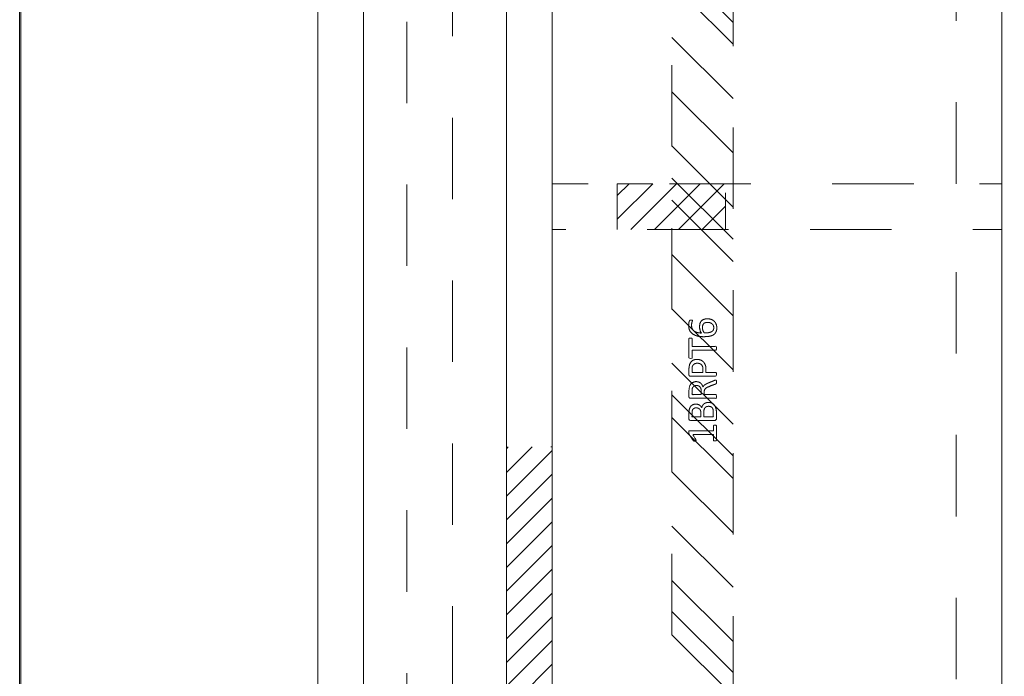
# Model space of a CAD drawing. Header units: inches. Extents: x -467 to -292, y -214 to 28.
# Tile 18 of 81: x -399 to -383, y -39 to -28. Entities that reach past the tile are written whole.
import ezdxf

# ---------------------------------------------------------------- set-up
doc = ezdxf.new("R2010")
doc.units = ezdxf.units.IN
doc.header["$LTSCALE"] = 32
doc.header["$MEASUREMENT"] = 0
doc.linetypes.add('Dash Style-1', pattern=[0.083328, 0.041656, -0.041672])
for name, color, linetype, lineweight in [('DashLine', 7, 'Dash Style-1', 13), ('DashLineFill', 7, 'Dash Style-1', 13), ('Drawing', 7, 'Continuous', 18), ('Metal-DeskStructure', 7, 'Continuous', 13), ('None', 7, 'Continuous', 18), ('SolidLine', 7, 'Continuous', 15)]:
    doc.layers.add(name, color=color, linetype=linetype, lineweight=lineweight)
doc.layers.add('Electrical', color=1, linetype='Dash Style-1', lineweight=15, true_color=0xff0000)
pattern_1 = [(45, (0, 0), (-0.3333333, -0.7222222), [])]

# ---------------------------------------------------------------- blocks, each defined once
blk = doc.blocks.new('Group-35')
at = {"layer": 'SolidLine', "flags": 128}
for points in [[(-4.882, -2.559), (31.102, -2.559), (31.102, -86.575), (-4.882, -86.575)], [(-4.862, -2.559), (31.082, -2.559), (31.082, -86.575), (-4.862, -86.575)]]:
    blk.add_lwpolyline(points, close=True, dxfattribs=at)
blk = doc.blocks.new('Group-53')
at = {"layer": 'Electrical', "linetype": 'Continuous', "lineweight": 5, "true_color": 0xdd0000}
h = blk.add_hatch(dxfattribs=at)
h.set_pattern_fill('ElectricalHatch', color=12, style=0, pattern_type=2)
h.set_pattern_definition(pattern_1)
h.paths.add_polyline_path([(4.902, -57.717), (4.902, -56.969), (6.673, -56.969), (6.673, -57.717)])
h = blk.add_hatch(dxfattribs=at)
h.set_pattern_fill('ElectricalHatch', color=12, style=0, pattern_type=2)
h.set_pattern_definition(pattern_1)
h.paths.add_polyline_path([(3.091, -71.22), (3.091, -61.28), (3.839, -61.28), (3.839, -71.22)])
at = {"layer": 'DashLine', "flags": 128}
for points in [[(10.453, -56.969), (10.453, -19.528), (11.201, -19.528), (11.201, -56.969)], [(3.839, -57.717), (3.839, -56.969), (11.201, -56.969), (11.201, -57.717)], [(10.453, -75.748), (10.453, -57.717), (11.201, -57.717), (11.201, -75.748)]]:
    blk.add_lwpolyline(points, close=True, dxfattribs=at)
at = {"layer": 'Electrical', "flags": 128}
for points in [[(4.902, -57.717), (4.902, -56.969), (6.673, -56.969), (6.673, -57.717)], [(3.091, -71.22), (3.091, -61.28), (3.839, -61.28), (3.839, -71.22)]]:
    blk.add_lwpolyline(points, close=True, dxfattribs=at)
at = {"layer": 'SolidLine', "flags": 128}
for points in [[(0, -76.496), (0, 0), (0.748, 0), (0.748, -75.748), (0, -76.496)], [(3.091, -75.748), (3.091, -0.748), (3.839, -0.748), (3.839, -75.748)], [(3.839, -75.748), (3.839, -0.748), (11.201, -0.748), (11.201, -75.748)]]:
    blk.add_lwpolyline(points, close=True, dxfattribs=at)
blk = doc.blocks.new('Group-76')
at = {"layer": 'Metal-DeskStructure', "color": 7}
for points, knots in [([(9.589, -0.203), (9.589, -0.21), (9.586, -0.224), (9.578, -0.227), (9.459, -0.227), (9.34, -0.227), (9.336, -0.225), (9.333, -0.219), (9.331, -0.21), (9.331, -0.197), (9.333, -0.188), (9.334, -0.182), (9.34, -0.179), (9.389, -0.179), (9.436, -0.179), (9.436, -0.009), (9.436, 0.161), (9.393, 0.135), (9.349, 0.109), (9.344, 0.107), (9.334, 0.106), (9.331, 0.109), (9.329, 0.12), (9.329, 0.133), (9.329, 0.143), (9.331, 0.148), (9.334, 0.152), (9.338, 0.154), (9.39, 0.187), (9.441, 0.22), (9.443, 0.222), (9.447, 0.222), (9.453, 0.224), (9.47, 0.224), (9.488, 0.224), (9.493, 0.22), (9.495, 0.216), (9.495, 0.018), (9.495, -0.179), (9.536, -0.179), (9.58, -0.179), (9.584, -0.182), (9.587, -0.188), (9.589, -0.197), (9.589, -0.203)], [0, 0, 0, 0.00261, 0.007831, 0.010441, 0.176195, 0.178805, 0.181415, 0.184026, 0.186636, 0.188594, 0.190551, 0.192509, 0.194467, 0.244389, 0.244389, 0.424498, 0.424498, 0.47805, 0.47805, 0.484241, 0.490432, 0.496622, 0.502813, 0.507071, 0.510941, 0.514811, 0.518682, 0.518682, 0.576295, 0.576295, 0.578743, 0.58119, 0.583638, 0.590247, 0.593184, 0.596122, 0.599059, 0.911881, 0.911881, 0.976501, 0.982376, 0.988251, 0.994125, 1, 1, 1]), ([(9.96, -0.097), (9.96, -0.119), (9.949, -0.155), (9.931, -0.184), (9.903, -0.204), (9.853, -0.227), (9.746, -0.227), (9.68, -0.227), (9.665, -0.215), (9.665, -0.002), (9.665, 0.211), (9.68, 0.222), (9.738, 0.222), (9.829, 0.222), (9.881, 0.205), (9.914, 0.178), (9.933, 0.135), (9.933, 0.093), (9.925, 0.063), (9.91, 0.039), (9.886, 0.019), (9.873, 0.013), (9.892, 0.01), (9.923, -0.009), (9.947, -0.036), (9.96, -0.075), (9.96, -0.097)], [0, 0, 0, 0.031455, 0.06291, 0.094366, 0.125821, 0.188731, 0.266159, 0.275837, 0.285516, 0.435531, 0.44521, 0.454888, 0.521427, 0.574659, 0.627891, 0.681123, 0.734355, 0.762747, 0.791139, 0.819531, 0.847924, 0.847924, 0.885943, 0.923962, 0.961981, 1, 1, 1]), ([(9.872, 0.102), (9.872, 0.119), (9.862, 0.144), (9.842, 0.163), (9.811, 0.172), (9.755, 0.172), (9.724, 0.172), (9.724, 0.1), (9.724, 0.028), (9.758, 0.028), (9.814, 0.028), (9.844, 0.039), (9.862, 0.06), (9.872, 0.087), (9.872, 0.102)], [0, 0, 0, 0.074499, 0.148998, 0.223496, 0.297995, 0.395417, 0.395417, 0.61891, 0.61891, 0.724928, 0.793696, 0.862464, 0.931232, 1, 1, 1]), ([(10.327, -0.217), (10.327, -0.221), (10.325, -0.225), (10.317, -0.227), (10.304, -0.228), (10.286, -0.228), (10.275, -0.227), (10.267, -0.225), (10.264, -0.219), (10.262, -0.214), (10.242, -0.161), (10.221, -0.108), (10.214, -0.09), (10.199, -0.06), (10.177, -0.038), (10.148, -0.027), (10.108, -0.027), (10.088, -0.027), (10.088, -0.122), (10.088, -0.221), (10.085, -0.225), (10.077, -0.227), (10.066, -0.228), (10.05, -0.228), (10.039, -0.227), (10.031, -0.225), (10.028, -0.221), (10.028, -0.01), (10.028, 0.211), (10.042, 0.222), (10.098, 0.222), (10.162, 0.222), (10.184, 0.22), (10.194, 0.218), (10.219, 0.215), (10.26, 0.194), (10.286, 0.165), (10.301, 0.126), (10.301, 0.082), (10.288, 0.045), (10.266, 0.017), (10.232, -0.001), (10.214, -0.009), (10.225, -0.014), (10.243, -0.029), (10.258, -0.049), (10.271, -0.077), (10.279, -0.094), (10.299, -0.143), (10.319, -0.191), (10.325, -0.204), (10.327, -0.215), (10.327, -0.217)], [0, 0, 0, 0.004018, 0.008035, 0.012053, 0.01607, 0.020088, 0.024105, 0.028123, 0.03214, 0.03214, 0.070951, 0.070951, 0.084634, 0.098317, 0.112001, 0.125684, 0.138745, 0.138745, 0.202807, 0.205295, 0.207782, 0.21027, 0.212758, 0.214748, 0.216739, 0.218729, 0.220719, 0.332671, 0.339637, 0.346603, 0.391882, 0.407555, 0.423229, 0.423229, 0.466696, 0.510164, 0.553631, 0.597099, 0.640566, 0.684033, 0.727501, 0.770968, 0.770968, 0.798042, 0.825115, 0.852188, 0.879262, 0.879262, 0.958132, 0.958132, 0.979066, 1, 1, 1]), ([(10.238, 0.096), (10.238, 0.124), (10.214, 0.159), (10.186, 0.168), (10.177, 0.17), (10.155, 0.172), (10.113, 0.172), (10.088, 0.172), (10.088, 0.096), (10.088, 0.021), (10.117, 0.021), (10.17, 0.021), (10.203, 0.032), (10.227, 0.054), (10.238, 0.082), (10.238, 0.096)], [0, 0, 0, 0.142515, 0.285031, 0.285031, 0.330993, 0.376955, 0.445899, 0.445899, 0.655281, 0.655281, 0.734439, 0.800829, 0.867219, 0.93361, 1, 1, 1]), ([(10.665, 0.091), (10.665, 0.056), (10.642, 0.002), (10.602, -0.035), (10.543, -0.057), (10.475, -0.057), (10.45, -0.057), (10.45, -0.137), (10.45, -0.221), (10.447, -0.225), (10.439, -0.227), (10.428, -0.228), (10.412, -0.228), (10.401, -0.227), (10.393, -0.225), (10.39, -0.221), (10.39, -0.011), (10.39, 0.209), (10.404, 0.222), (10.462, 0.222), (10.524, 0.222), (10.55, 0.218), (10.587, 0.211), (10.624, 0.189), (10.652, 0.157), (10.665, 0.115), (10.665, 0.091)], [0, 0, 0, 0.066268, 0.132535, 0.198803, 0.26507, 0.303966, 0.303966, 0.429297, 0.43506, 0.440822, 0.446584, 0.452347, 0.456957, 0.461567, 0.466177, 0.470786, 0.728938, 0.745073, 0.761208, 0.845107, 0.870922, 0.896738, 0.922553, 0.948369, 0.974184, 1, 1, 1]), ([(10.602, 0.085), (10.602, 0.113), (10.581, 0.15), (10.552, 0.167), (10.521, 0.172), (10.477, 0.172), (10.45, 0.172), (10.45, 0.083), (10.45, -0.007), (10.477, -0.007), (10.53, -0.007), (10.567, 0.006), (10.591, 0.032), (10.602, 0.065), (10.602, 0.085)], [0, 0, 0, 0.053098, 0.106195, 0.159293, 0.212391, 0.297937, 0.297937, 0.584068, 0.584068, 0.669615, 0.752211, 0.834807, 0.917404, 1, 1, 1]), ([(11.014, 0.196), (11.014, 0.19), (11.014, 0.179), (11.011, 0.174), (11.005, 0.17), (10.941, 0.17), (10.878, 0.17), (10.878, -0.024), (10.878, -0.221), (10.874, -0.225), (10.867, -0.227), (10.856, -0.228), (10.839, -0.228), (10.828, -0.227), (10.821, -0.225), (10.817, -0.221), (10.817, -0.024), (10.817, 0.17), (10.754, 0.17), (10.69, 0.17), (10.684, 0.174), (10.682, 0.179), (10.68, 0.189), (10.68, 0.202), (10.682, 0.213), (10.684, 0.218), (10.69, 0.222), (10.847, 0.222), (11.005, 0.222), (11.011, 0.218), (11.014, 0.213), (11.014, 0.202), (11.014, 0.196)], [0, 0, 0, 0.003046, 0.005389, 0.007733, 0.010076, 0.089744, 0.089744, 0.335779, 0.340465, 0.345152, 0.349838, 0.354524, 0.360382, 0.36624, 0.372099, 0.377957, 0.6855, 0.6855, 0.785085, 0.788014, 0.790943, 0.793872, 0.796801, 0.798998, 0.801195, 0.803391, 0.805588, 0.991213, 0.99341, 0.995606, 0.997803, 1, 1, 1]), ([(11.33, -0.081), (11.33, -0.11), (11.313, -0.166), (11.275, -0.208), (11.218, -0.234), (11.151, -0.234), (11.109, -0.219), (11.075, -0.193), (11.055, -0.156), (11.042, -0.108), (11.037, -0.051), (11.037, 0.01), (11.045, 0.098), (11.086, 0.17), (11.127, 0.207), (11.184, 0.227), (11.236, 0.227), (11.262, 0.224), (11.284, 0.22), (11.299, 0.213), (11.304, 0.209), (11.306, 0.205), (11.308, 0.2), (11.308, 0.186), (11.308, 0.167), (11.302, 0.165), (11.295, 0.165), (11.282, 0.17), (11.264, 0.176), (11.236, 0.179), (11.186, 0.179), (11.14, 0.154), (11.11, 0.109), (11.098, 0.05), (11.096, 0.019), (11.105, 0.024), (11.127, 0.036), (11.155, 0.043), (11.184, 0.048), (11.238, 0.048), (11.288, 0.028), (11.317, -0.007), (11.33, -0.053), (11.33, -0.081)], [0, 0, 0, 0.047284, 0.094569, 0.141853, 0.189137, 0.222912, 0.256686, 0.290461, 0.324235, 0.35801, 0.391784, 0.42357, 0.487141, 0.518927, 0.550713, 0.582499, 0.593093, 0.603687, 0.61428, 0.624874, 0.635468, 0.646062, 0.656655, 0.684464, 0.710949, 0.724191, 0.737433, 0.750675, 0.763918, 0.77716, 0.803647, 0.830135, 0.856622, 0.883109, 0.883109, 0.892179, 0.901248, 0.910318, 0.919387, 0.93954, 0.959693, 0.979847, 1, 1, 1]), ([(11.271, -0.086), (11.271, -0.068), (11.264, -0.035), (11.243, -0.011), (11.214, 0), (11.177, 0), (11.151, -0.003), (11.127, -0.011), (11.107, -0.022), (11.098, -0.029), (11.098, -0.073), (11.109, -0.132), (11.131, -0.169), (11.162, -0.184), (11.206, -0.184), (11.24, -0.167), (11.26, -0.14), (11.271, -0.105), (11.271, -0.086)], [0, 0, 0, 0.044843, 0.089687, 0.13453, 0.179374, 0.20352, 0.227667, 0.251813, 0.27596, 0.27596, 0.366465, 0.45697, 0.547475, 0.63798, 0.728485, 0.81899, 0.909495, 1, 1, 1]), ([(9.897, -0.101), (9.897, -0.081), (9.885, -0.051), (9.861, -0.031), (9.824, -0.02), (9.76, -0.02), (9.724, -0.02), (9.724, -0.098), (9.724, -0.177), (9.767, -0.177), (9.851, -0.177), (9.885, -0.149), (9.897, -0.119), (9.897, -0.101)], [0, 0, 0, 0.079156, 0.158312, 0.237468, 0.316624, 0.419526, 0.419526, 0.643799, 0.643799, 0.767809, 0.883905, 0.941952, 1, 1, 1])]:
    blk.add_open_spline(points, degree=2, knots=knots, dxfattribs=at)
blk = doc.blocks.new('1BRPT6-LeftBeam (2D)')
at = {"layer": 'DashLineFill', "linetype": 'Continuous', "lineweight": 13}
h = blk.add_hatch(dxfattribs=at)
h.set_pattern_fill('Steel', color=253, style=0, pattern_type=2)
h.set_pattern_definition([(45, (0, 0), (-1.61302, 1.9357), []), (45, (-1.0608, 1.0608), (-0.472346, 0.416761), [])])
h.paths.add_polyline_path([(-1.85, 0.5), (20.472, 0.5), (20.472, -0.5), (-1.85, -0.5)])
at = {"layer": 'DashLineFill', "flags": 128}
blk.add_lwpolyline([(-1.85, 0.5), (20.472, 0.5), (20.472, -0.5), (-1.85, -0.5)], close=True, dxfattribs=at)
at = {"layer": 'Metal-DeskStructure', "color": 7}
blk.add_blockref('Group-76', (0, 0), dxfattribs=at)
blk = doc.blocks.new('StructEnd-R3 (2D)')
at = {"layer": 'Metal-DeskStructure', "color": 7}
blk.add_blockref('1BRPT6-LeftBeam (2D)', (0.001, 2.008), dxfattribs=at)
blk = doc.blocks.new('Group-89')
at = {"layer": 'DashLine', "flags": 128}
blk.add_lwpolyline([(2.205, -2.559), (2.205, -75.394), (1.457, -75.394), (1.457, -2.559)], close=True, dxfattribs=at)
blk = doc.blocks.new('Group-90')
at = {"layer": 'None'}
for name in ['Group-53', 'Group-35']:
    blk.add_blockref(name, (0, 0), dxfattribs=at)
at = {"layer": 'SolidLine', "color": 7, "rotation": 90}
blk.add_blockref('StructEnd-R3 (2D)', (8.307, -70.512), dxfattribs=at)
at = {"layer": 'None'}
blk.add_blockref('Group-89', (0, 0), dxfattribs=at)
blk = doc.blocks.new('SL Runoff Utility L Desk2 (2D)')
at = {"layer": 'None'}
blk.add_blockref('Group-90', (0, 0), dxfattribs=at)
at = {"layer": 'Drawing', "color": 0, "flags": 1}
for tag in ['Catalog', 'Option1', 'Option2', 'Option3', 'Option4', 'Option5', 'Option6', 'Option7', 'Option8', 'Option9', 'Option10', 'Option11', 'Option12', 'Custom', 'Tag', 'FinishGroup', 'Discount', 'Item1', 'Item2', 'Item3', 'Item4', 'Item5', 'Item6', 'Item7', 'Item8', 'Item9', 'Item10', 'Item11', 'Item12', 'Item13', 'Item14', 'Item15', 'Item16', 'Item17', 'Item18', 'Item19', 'Item20', 'Item21', 'Item22', 'Item23', 'Item24', 'Item25']:
    blk.add_attdef(tag, (-39.567, -45.141), '', height=0.00709, dxfattribs=at)

msp = doc.modelspace()

# ---------------------------------------------------------------- block references
at = {"layer": 'Drawing'}
msp.add_blockref('SL Runoff Utility L Desk2 (2D)', (-394.145, 26.476), dxfattribs=at)

doc.saveas('drawing.dxf')
